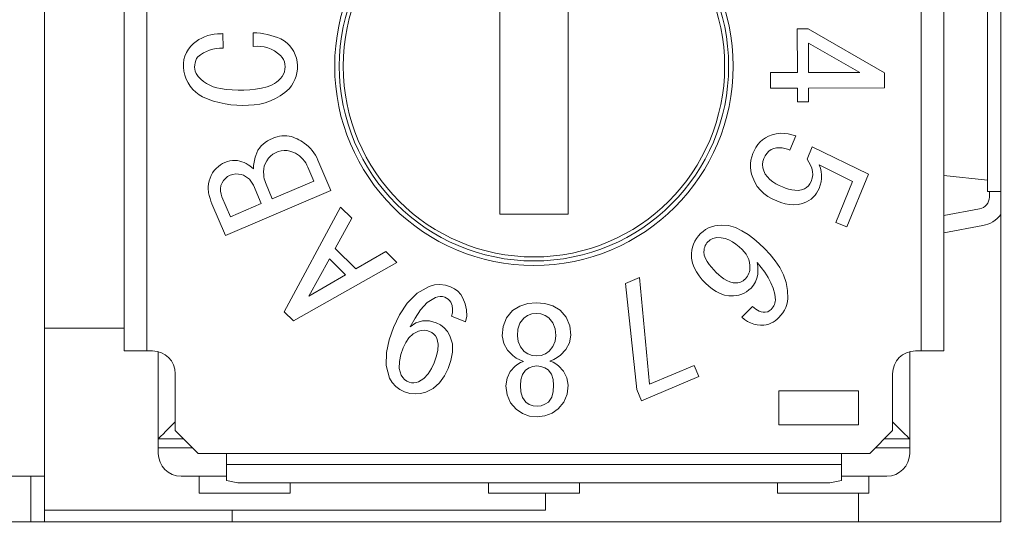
# Model space of a CAD drawing. Header units: millimetres. Extents: x 0 to 594, y 0 to 420.
# Tile 5 of 16: x 251.89 to 260.54, y 145.11 to 149.66. Entities that reach past the tile are written whole.
import ezdxf

# ---------------------------------------------------------------- set-up
doc = ezdxf.new("R2010")
doc.units = ezdxf.units.MM
doc.header["$PDSIZE"] = -1
doc.styles.get("Standard").update_dxf_attribs({"font": 'txt.shx', "bigfont": 'whgtxt.shx'})
doc.dimstyles.new('ISO-25', dxfattribs={"dimtxt": 2.5, "dimasz": 2.5, "dimexe": 1.25, "dimexo": 0.625, "dimtad": 1, "dimtxsty": 'Standard', "dimcen": 2.5, "dimadec": 0, "dimazin": 0, "dimtfac": 1, "dimtmove": 0, "dimatfit": 3, "dimfxl": 0, "dimarcsym": 0})

# ---------------------------------------------------------------- blocks, each defined once
blk = doc.blocks.new('*D21')
at = {"color": 8, "lineweight": -2}
for p, q in [((190.5098, 143.5113), (190.5098, 124.3105)), ((267.4993, 143.5113), (267.4993, 124.3105)), ((194.5098, 126.3105), (263.4993, 126.3105))]:
    blk.add_line(p, q, dxfattribs=at)
at = {"color": 8}
for points in [[(194.5098, 126.9772), (194.5098, 125.6438), (190.5098, 126.3105)], [(263.4993, 126.9772), (263.4993, 125.6438), (267.4993, 126.3105)]]:
    blk.add_solid(points, dxfattribs=at)
at = {"layer": 'Defpoints', "color": 0}
for p in [(190.5098, 145.5113), (267.4993, 145.5113), (267.4993, 126.3105)]:
    blk.add_point(p, dxfattribs=at)
at = {"color": 3, "insert": (229.0045, 130.3105), "char_height": 4, "attachment_point": 5}
blk.add_mtext('\\A1;77', dxfattribs=at)

msp = doc.modelspace()

# ---------------------------------------------------------------- linework, layer by layer
at = {"color": 7, "linetype": 'Continuous', "lineweight": 15}
for p, q in [((260.5045, 145.2557), (260.5045, 154.4557)), ((260.3887, 148.1557), (260.3887, 153.9557)), ((252.1045, 145.6557), (252.1045, 153.6557)), ((252.8045, 151.7557), (252.8045, 146.7557)), ((253.0045, 151.7557), (253.0045, 146.7557)), ((259.8045, 146.7557), (259.8045, 151.7557)), ((260.0045, 146.7557), (260.0045, 151.7557)), ((256.1045, 149.7557), (256.1045, 147.9557)), ((256.7045, 147.9557), (256.7045, 149.7557)), ((253.6735, 149.4137), (253.6725, 149.5417)), ((253.9395, 149.5497), (253.9395, 149.4287)), ((258.8144, 149.5852), (258.7173, 149.585)), ((258.7173, 149.585), (258.718, 149.2006)), ((259.4821, 149.198), (258.8144, 149.5852)), ((258.8148, 149.4577), (259.2666, 149.2016)), ((258.8152, 149.2008), (258.8148, 149.4577)), ((258.718, 149.2006), (258.4821, 149.2003)), ((258.4821, 149.2003), (258.4823, 149.0631)), ((259.2666, 149.2016), (258.8152, 149.2008)), ((259.4823, 149.0646), (259.4821, 149.198)), ((258.4823, 149.0631), (258.7183, 149.0634)), ((258.7183, 149.0634), (258.7185, 148.9416)), ((258.8154, 149.0636), (259.4823, 149.0646)), ((258.8156, 148.9418), (258.8154, 149.0636)), ((258.7185, 148.9416), (258.8156, 148.9418)), ((258.531, 148.6627), (258.4969, 148.654)), ((258.5659, 148.6666), (258.531, 148.6627)), ((258.6011, 148.6662), (258.5659, 148.6666)), ((258.636, 148.6616), (258.6011, 148.6662)), ((258.6703, 148.6537), (258.636, 148.6616)), ((258.3911, 148.5903), (258.3716, 148.5677)), ((258.4132, 148.6103), (258.3911, 148.5903)), ((258.4377, 148.6273), (258.4132, 148.6103)), ((258.4644, 148.6407), (258.4377, 148.6273)), ((258.4969, 148.654), (258.4644, 148.6407)), ((258.6532, 148.5195), (258.7038, 148.643)), ((258.7038, 148.643), (258.6703, 148.6537)), ((258.3279, 148.4898), (258.3174, 148.4604)), ((258.3402, 148.517), (258.3279, 148.4898)), ((258.3547, 148.5431), (258.3402, 148.517)), ((258.3716, 148.5677), (258.3547, 148.5431)), ((258.4343, 148.4684), (258.4485, 148.4906)), ((258.4485, 148.4906), (258.467, 148.5092)), ((258.467, 148.5092), (258.4887, 148.5242)), ((258.4887, 148.5242), (258.5112, 148.5332)), ((258.5112, 148.5332), (258.5349, 148.5385)), ((258.5349, 148.5385), (258.559, 148.5402)), ((258.559, 148.5402), (258.5832, 148.5388)), ((258.5832, 148.5388), (258.6071, 148.5343)), ((258.6071, 148.5343), (258.6305, 148.5278)), ((258.6305, 148.5278), (258.6532, 148.5195)), ((258.8484, 148.5487), (258.8033, 148.4391)), ((259.3433, 148.308), (258.8484, 148.5487)), ((254.6205, 148.1647), (254.5065, 148.4317)), ((258.31, 148.4302), (258.3061, 148.3992)), ((258.3174, 148.4604), (258.31, 148.4302)), ((258.4131, 148.3913), (258.4151, 148.4186)), ((258.4151, 148.4186), (258.4228, 148.4448)), ((258.4228, 148.4448), (258.4343, 148.4684)), ((258.8033, 148.4391), (258.8197, 148.414)), ((258.8197, 148.414), (258.8343, 148.3878)), ((254.4185, 148.3687), (254.4705, 148.2467)), ((258.3061, 148.3992), (258.3058, 148.368)), ((258.3058, 148.368), (258.3092, 148.337)), ((258.3092, 148.337), (258.3162, 148.3067)), ((258.4162, 148.3642), (258.4131, 148.3913)), ((258.4233, 148.3378), (258.4162, 148.3642)), ((258.4367, 148.3089), (258.4233, 148.3378)), ((258.8343, 148.3878), (258.8452, 148.3599)), ((258.8452, 148.3599), (258.8516, 148.3306)), ((258.8516, 148.3306), (258.8527, 148.3007)), ((258.9105, 148.3887), (259.2035, 148.2436)), ((258.9209, 148.3603), (258.9105, 148.3887)), ((258.9278, 148.3308), (258.9209, 148.3603)), ((258.9312, 148.3007), (258.9278, 148.3308)), ((254.1065, 148.0907), (254.0455, 148.2347)), ((254.4705, 148.2467), (254.1065, 148.0907)), ((258.3162, 148.3067), (258.3264, 148.2772)), ((258.3264, 148.2772), (258.3438, 148.2376)), ((258.3438, 148.2376), (258.3658, 148.2004)), ((258.4552, 148.2829), (258.4367, 148.3089)), ((258.4775, 148.2602), (258.4552, 148.2829)), ((258.5026, 148.2404), (258.4775, 148.2602)), ((258.5295, 148.2232), (258.5026, 148.2404)), ((258.8392, 148.2424), (258.8287, 148.2229)), ((258.8481, 148.2711), (258.8392, 148.2424)), ((258.8527, 148.3007), (258.8481, 148.2711)), ((258.9192, 148.2111), (258.9265, 148.2405)), ((258.9265, 148.2405), (258.9307, 148.2705)), ((258.9307, 148.2705), (258.9312, 148.3007)), ((259.2035, 148.2436), (259.056, 147.8841)), ((259.1531, 147.8442), (259.3433, 148.308)), ((260.0045, 148.2961), (260.3887, 148.2557)), ((253.6955, 147.7687), (254.6205, 148.1647)), ((253.9405, 148.2097), (254.0095, 148.0497)), ((258.3658, 148.2004), (258.393, 148.1669)), ((258.393, 148.1669), (258.4247, 148.1374)), ((258.5577, 148.2083), (258.5295, 148.2232)), ((258.5869, 148.1955), (258.5577, 148.2083)), ((258.6135, 148.1853), (258.5869, 148.1955)), ((258.6406, 148.1766), (258.6135, 148.1853)), ((258.6684, 148.1701), (258.6406, 148.1766)), ((258.6966, 148.1661), (258.6684, 148.1701)), ((258.725, 148.1655), (258.6966, 148.1661)), ((258.7532, 148.1694), (258.725, 148.1655)), ((258.78, 148.179), (258.7532, 148.1694)), ((258.7987, 148.1908), (258.78, 148.179)), ((258.8156, 148.2051), (258.7987, 148.1908)), ((258.8287, 148.2229), (258.8156, 148.2051)), ((258.8872, 148.1409), (258.8991, 148.1612)), ((258.8991, 148.1612), (258.909, 148.1826)), ((258.909, 148.1826), (258.9192, 148.2111)), ((260.3887, 148.1557), (260.5045, 148.1557)), ((260.4045, 148.1057), (260.4045, 148.1557)), ((253.7395, 147.9337), (253.6645, 148.1097)), ((258.4247, 148.1374), (258.4598, 148.1123)), ((258.4598, 148.1123), (258.4975, 148.0911)), ((258.4975, 148.0911), (258.5364, 148.0722)), ((258.5364, 148.0722), (258.573, 148.0594)), ((258.573, 148.0594), (258.6102, 148.0485)), ((258.7632, 148.0509), (258.7995, 148.0644)), ((258.7995, 148.0644), (258.8201, 148.0758)), ((258.8201, 148.0758), (258.8395, 148.0892)), ((258.8395, 148.0892), (258.8572, 148.1047)), ((258.8572, 148.1047), (258.8731, 148.122)), ((258.8731, 148.122), (258.8872, 148.1409)), ((253.5765, 148.0467), (253.6955, 147.7687)), ((254.0095, 148.0497), (253.7395, 147.9337)), ((254.7055, 148.0177), (254.2105, 147.0997)), ((254.8045, 147.9207), (254.7055, 148.0177)), ((258.6102, 148.0485), (258.6482, 148.0413)), ((258.6482, 148.0413), (258.6869, 148.039)), ((258.6869, 148.039), (258.7255, 148.0421)), ((258.7255, 148.0421), (258.7632, 148.0509)), ((260.0045, 147.9457), (260.3193, 148.0034)), ((254.6585, 147.6557), (254.8045, 147.9207)), ((256.1045, 147.9557), (256.7045, 147.9557)), ((259.056, 147.8841), (259.1531, 147.8442)), ((257.8893, 147.805), (257.8674, 147.7864)), ((257.9124, 147.8219), (257.8893, 147.805)), ((257.9375, 147.8358), (257.9124, 147.8219)), ((257.9641, 147.8463), (257.9375, 147.8358)), ((257.9918, 147.8537), (257.9641, 147.8463)), ((258.0202, 147.8581), (257.9918, 147.8537)), ((258.0487, 147.8609), (258.0202, 147.8581)), ((258.1122, 147.8564), (258.0487, 147.8609)), ((258.1733, 147.8388), (258.1122, 147.8564)), ((258.2309, 147.8115), (258.1733, 147.8388)), ((258.285, 147.7779), (258.2309, 147.8115)), ((260.3463, 147.8558), (260.0045, 147.7932)), ((257.8166, 147.7194), (257.8047, 147.694)), ((257.8313, 147.7434), (257.8166, 147.7194)), ((257.8485, 147.7656), (257.8313, 147.7434)), ((257.8674, 147.7864), (257.8485, 147.7656)), ((257.9324, 147.7142), (257.924, 147.7032)), ((257.9422, 147.7223), (257.9324, 147.7142)), ((257.9522, 147.7301), (257.9422, 147.7223)), ((257.9629, 147.7368), (257.9522, 147.7301)), ((257.9745, 147.7421), (257.9629, 147.7368)), ((257.9867, 147.7457), (257.9745, 147.7421)), ((257.9991, 147.7481), (257.9867, 147.7457)), ((258.0117, 147.7501), (257.9991, 147.7481)), ((258.0478, 147.7488), (258.0117, 147.7501)), ((258.0832, 147.7422), (258.0478, 147.7488)), ((258.1171, 147.7296), (258.0832, 147.7422)), ((258.1489, 147.7126), (258.1171, 147.7296)), ((258.1788, 147.6923), (258.1489, 147.7126)), ((258.3358, 147.7395), (258.285, 147.7779)), ((258.384, 147.6977), (258.3358, 147.7395)), ((254.8405, 147.4777), (254.6585, 147.6557)), ((255.1025, 147.6297), (254.8405, 147.4777)), ((255.2015, 147.5317), (255.1025, 147.6297)), ((257.7901, 147.6398), (257.7878, 147.6118)), ((257.7957, 147.6673), (257.7901, 147.6398)), ((257.8047, 147.694), (257.7957, 147.6673)), ((257.8983, 147.6403), (257.8967, 147.6266)), ((257.8967, 147.6266), (257.9002, 147.5958)), ((257.9006, 147.6539), (257.8983, 147.6403)), ((257.904, 147.6673), (257.9006, 147.6539)), ((257.9092, 147.68), (257.904, 147.6673)), ((257.9161, 147.692), (257.9092, 147.68)), ((257.924, 147.7032), (257.9161, 147.692)), ((258.2067, 147.6694), (258.1788, 147.6923)), ((258.2336, 147.6452), (258.2067, 147.6694)), ((258.251, 147.6255), (258.2336, 147.6452)), ((258.2671, 147.6046), (258.251, 147.6255)), ((258.4306, 147.6543), (258.384, 147.6977)), ((258.4794, 147.6025), (258.4306, 147.6543)), ((254.4275, 147.2377), (254.6075, 147.5627)), ((254.6075, 147.5627), (254.7485, 147.4247)), ((257.7878, 147.6118), (257.789, 147.5691)), ((257.789, 147.5691), (257.7974, 147.5272)), ((257.9002, 147.5958), (257.9112, 147.5668)), ((257.9112, 147.5668), (257.9264, 147.5397)), ((257.9264, 147.5397), (257.9442, 147.5142)), ((258.2806, 147.582), (258.2671, 147.6046)), ((258.2908, 147.5578), (258.2806, 147.582)), ((258.2975, 147.5324), (258.2908, 147.5578)), ((258.5241, 147.5471), (258.4794, 147.6025)), ((258.5633, 147.4877), (258.5241, 147.5471)), ((254.2935, 147.0187), (255.2015, 147.5317)), ((257.7974, 147.5272), (257.8121, 147.4871)), ((257.8121, 147.4871), (257.8319, 147.4492)), ((257.9442, 147.5142), (257.9637, 147.49)), ((257.9637, 147.49), (257.9846, 147.467)), ((257.9846, 147.467), (258.0063, 147.4448)), ((258.2929, 147.4371), (258.2969, 147.4512)), ((258.2969, 147.4512), (258.2995, 147.4655)), ((258.3006, 147.5062), (258.2975, 147.5324)), ((258.2995, 147.4655), (258.3016, 147.4799)), ((258.3016, 147.4799), (258.3006, 147.5062)), ((258.3658, 147.5305), (258.399, 147.4887)), ((258.3701, 147.4964), (258.3658, 147.5305)), ((258.3722, 147.4622), (258.3701, 147.4964)), ((258.3701, 147.428), (258.3722, 147.4622)), ((258.399, 147.4887), (258.431, 147.446)), ((258.5955, 147.4243), (258.5633, 147.4877)), ((254.7485, 147.4247), (254.4275, 147.2377)), ((257.3304, 147.4003), (257.208, 147.3486)), ((257.4193, 146.4626), (257.3304, 147.4003)), ((257.8319, 147.4492), (257.8557, 147.4137)), ((257.8557, 147.4137), (257.8827, 147.3806)), ((257.8827, 147.3806), (257.9121, 147.3496)), ((258.0063, 147.4448), (258.0276, 147.4247)), ((258.0276, 147.4247), (258.0499, 147.4059)), ((258.0499, 147.4059), (258.0735, 147.3887)), ((258.0735, 147.3887), (258.0984, 147.3734)), ((258.0984, 147.3734), (258.125, 147.3614)), ((258.2196, 147.3602), (258.2312, 147.3655)), ((258.2312, 147.3655), (258.2421, 147.3721)), ((258.2421, 147.3721), (258.2522, 147.3798)), ((258.2522, 147.3798), (258.2617, 147.3883)), ((258.2617, 147.3883), (258.2709, 147.3997)), ((258.2709, 147.3997), (258.2795, 147.4114)), ((258.2795, 147.4114), (258.2871, 147.4238)), ((258.2871, 147.4238), (258.2929, 147.4371)), ((258.3509, 147.3624), (258.3632, 147.3944)), ((258.3632, 147.3944), (258.3701, 147.428)), ((258.431, 147.446), (258.4604, 147.4015)), ((258.4604, 147.4015), (258.4861, 147.3548)), ((258.619, 147.3572), (258.5955, 147.4243)), ((255.4852, 147.3204), (255.3778, 147.2615)), ((255.531, 147.3346), (255.4852, 147.3204)), ((255.5787, 147.339), (255.531, 147.3346)), ((255.6262, 147.3334), (255.5787, 147.339)), ((255.672, 147.3191), (255.6262, 147.3334)), ((255.7063, 147.3021), (255.672, 147.3191)), ((255.7371, 147.2796), (255.7063, 147.3021)), ((255.7625, 147.251), (255.7371, 147.2796)), ((257.208, 147.3486), (257.3068, 146.417)), ((257.9121, 147.3496), (257.9411, 147.3227)), ((257.9411, 147.3227), (257.9722, 147.2982)), ((257.9722, 147.2982), (258.0054, 147.2766)), ((258.125, 147.3614), (258.1532, 147.3538)), ((258.1532, 147.3538), (258.1823, 147.3522)), ((258.1823, 147.3522), (258.1949, 147.3538)), ((258.1949, 147.3538), (258.2074, 147.3563)), ((258.2074, 147.3563), (258.2196, 147.3602)), ((258.2727, 147.2758), (258.2924, 147.2907)), ((258.2924, 147.2907), (258.3111, 147.3068)), ((258.3111, 147.3068), (258.3329, 147.3333)), ((258.3329, 147.3333), (258.3509, 147.3624)), ((258.4861, 147.3548), (258.5068, 147.3057)), ((258.5068, 147.3057), (258.5208, 147.2543)), ((258.6322, 147.2873), (258.619, 147.3572)), ((258.6341, 147.2162), (258.6322, 147.2873)), ((255.3778, 147.2615), (255.291, 147.1749)), ((255.4673, 147.1802), (255.5407, 147.226)), ((255.5407, 147.226), (255.5607, 147.2316)), ((255.5607, 147.2316), (255.5813, 147.2338)), ((255.5813, 147.2338), (255.6021, 147.2322)), ((255.6021, 147.2322), (255.622, 147.2264)), ((255.622, 147.2264), (255.6374, 147.219)), ((255.6374, 147.219), (255.6516, 147.2097)), ((255.6516, 147.2097), (255.6639, 147.1978)), ((255.6639, 147.1978), (255.6733, 147.1836)), ((255.7808, 147.2174), (255.7625, 147.251)), ((255.8013, 147.1678), (255.7808, 147.2174)), ((258.0054, 147.2766), (258.0408, 147.259)), ((258.0408, 147.259), (258.0782, 147.246)), ((258.0782, 147.246), (258.1171, 147.239)), ((258.1171, 147.239), (258.1566, 147.2384)), ((258.1566, 147.2384), (258.1811, 147.2416)), ((258.1811, 147.2416), (258.2053, 147.2462)), ((258.2053, 147.2462), (258.2289, 147.2534)), ((258.2289, 147.2534), (258.2515, 147.2632)), ((258.2515, 147.2632), (258.2727, 147.2758)), ((258.5208, 147.2543), (258.525, 147.2012)), ((258.525, 147.2012), (258.5232, 147.1886)), ((258.6303, 147.1894), (258.6341, 147.2162)), ((255.291, 147.1749), (255.2238, 147.0721)), ((255.3606, 147.0436), (255.4089, 147.1159)), ((255.4089, 147.1159), (255.4673, 147.1802)), ((255.6733, 147.1836), (255.6849, 147.1538)), ((255.6849, 147.1538), (255.6904, 147.1222)), ((255.6904, 147.1222), (255.6883, 147.0903)), ((255.8133, 147.1156), (255.8013, 147.1678)), ((255.8142, 147.062), (255.8133, 147.1156)), ((256.217, 147.1095), (256.1647, 147.0461)), ((256.2796, 147.1495), (256.217, 147.1095)), ((256.3507, 147.1708), (256.2796, 147.1495)), ((256.4248, 147.1775), (256.3507, 147.1708)), ((256.4992, 147.1722), (256.4248, 147.1775)), ((256.5709, 147.1521), (256.4992, 147.1722)), ((256.6342, 147.1131), (256.5709, 147.1521)), ((256.6874, 147.0506), (256.6342, 147.1131)), ((258.3252, 147.1455), (258.2311, 147.0505)), ((258.3381, 147.1334), (258.3252, 147.1455)), ((258.352, 147.1223), (258.3381, 147.1334)), ((258.3668, 147.1125), (258.352, 147.1223)), ((258.3826, 147.1044), (258.3668, 147.1125)), ((258.4718, 147.1065), (258.4574, 147.0995)), ((258.4887, 147.1201), (258.4718, 147.1065)), ((258.4979, 147.1314), (258.4887, 147.1201)), ((258.5055, 147.1416), (258.4979, 147.1314)), ((258.5122, 147.1523), (258.5055, 147.1416)), ((258.5173, 147.1639), (258.5122, 147.1523)), ((258.5208, 147.1761), (258.5173, 147.1639)), ((258.5232, 147.1886), (258.5208, 147.1761)), ((258.5896, 147.0904), (258.6041, 147.1132)), ((258.6041, 147.1132), (258.6159, 147.1375)), ((258.6159, 147.1375), (258.6247, 147.163)), ((258.6247, 147.163), (258.6303, 147.1894)), ((254.2105, 147.0997), (254.2935, 147.0187)), ((255.2238, 147.0721), (255.1715, 146.9609)), ((255.3178, 146.968), (255.3606, 147.0436)), ((255.4258, 147.0195), (255.3683, 147.0013)), ((255.4861, 147.0196), (255.4258, 147.0195)), ((255.5445, 147.0035), (255.4861, 147.0196)), ((255.6883, 147.0903), (255.6794, 147.0595)), ((255.6794, 147.0595), (255.8029, 147.0096)), ((255.8029, 147.0096), (255.8142, 147.062)), ((256.1647, 147.0461), (256.1346, 146.9697)), ((256.2819, 146.9989), (256.3161, 147.0435)), ((256.3161, 147.0435), (256.3488, 147.0666)), ((256.3488, 147.0666), (256.3861, 147.0808)), ((256.3861, 147.0808), (256.4258, 147.0855)), ((256.4258, 147.0855), (256.4656, 147.0813)), ((256.4656, 147.0813), (256.5032, 147.0679)), ((256.5032, 147.0679), (256.5364, 147.0454)), ((256.5364, 147.0454), (256.5712, 147.0012)), ((256.7189, 146.9748), (256.6874, 147.0506)), ((258.2311, 147.0505), (258.2544, 147.0315)), ((258.2544, 147.0315), (258.2796, 147.0151)), ((258.3993, 147.0984), (258.3826, 147.1044)), ((258.4167, 147.0949), (258.3993, 147.0984)), ((258.436, 147.0945), (258.4167, 147.0949)), ((258.4574, 147.0995), (258.436, 147.0945)), ((258.5051, 147.0085), (258.5229, 147.0205)), ((258.5229, 147.0205), (258.5397, 147.034)), ((258.5397, 147.034), (258.5553, 147.0488)), ((258.5553, 147.0488), (258.573, 147.0691)), ((258.573, 147.0691), (258.5896, 147.0904)), ((252.8045, 146.9557), (252.1045, 146.9557)), ((255.1715, 146.9609), (255.1335, 146.8528)), ((255.3683, 147.0013), (255.3178, 146.968)), ((255.4137, 146.9346), (255.3892, 146.9281)), ((255.439, 146.9368), (255.4137, 146.9346)), ((255.4642, 146.9341), (255.439, 146.9368)), ((255.4884, 146.9267), (255.4642, 146.9341)), ((255.5826, 146.9839), (255.5445, 147.0035)), ((255.6163, 146.9572), (255.5826, 146.9839)), ((255.6444, 146.9248), (255.6163, 146.9572)), ((256.1346, 146.9697), (256.1261, 146.8879)), ((256.2595, 146.8892), (256.2642, 146.9455)), ((256.2642, 146.9455), (256.2819, 146.9989)), ((256.5712, 147.0012), (256.5896, 146.9482)), ((256.5896, 146.9482), (256.5956, 146.8921)), ((256.7288, 146.8932), (256.7189, 146.9748)), ((258.2796, 147.0151), (258.3065, 147.0016)), ((258.3065, 147.0016), (258.3348, 146.9914)), ((258.3348, 146.9914), (258.3642, 146.9847)), ((258.3642, 146.9847), (258.3941, 146.9816)), ((258.3941, 146.9816), (258.4242, 146.9821)), ((258.4242, 146.9821), (258.4455, 146.9849)), ((258.4455, 146.9849), (258.4662, 146.9904)), ((258.4662, 146.9904), (258.4862, 146.9984)), ((258.4862, 146.9984), (258.5051, 147.0085)), ((255.1335, 146.8528), (255.1086, 146.741)), ((255.3068, 146.8704), (255.2781, 146.8286)), ((255.3444, 146.9043), (255.3068, 146.8704)), ((255.3892, 146.9281), (255.3444, 146.9043)), ((255.5082, 146.9167), (255.4884, 146.9267)), ((255.5259, 146.9034), (255.5082, 146.9167)), ((255.5405, 146.8867), (255.5259, 146.9034)), ((255.5521, 146.8678), (255.5405, 146.8867)), ((255.5646, 146.8138), (255.5521, 146.8678)), ((255.6665, 146.888), (255.6444, 146.9248)), ((255.688, 146.8176), (255.6665, 146.888)), ((256.1261, 146.8879), (256.1394, 146.8217)), ((256.2659, 146.8381), (256.2595, 146.8892)), ((256.5956, 146.8921), (256.5901, 146.8408)), ((256.7168, 146.8267), (256.7288, 146.8932)), ((255.2557, 146.7831), (255.2351, 146.7242)), ((255.2781, 146.8286), (255.2557, 146.7831)), ((255.5599, 146.7581), (255.5646, 146.8138)), ((255.6887, 146.7438), (255.688, 146.8176)), ((256.1394, 146.8217), (256.1736, 146.7634)), ((256.1736, 146.7634), (256.2204, 146.7144)), ((256.2855, 146.7905), (256.2659, 146.8381)), ((256.3186, 146.7511), (256.2855, 146.7905)), ((256.5714, 146.7929), (256.5388, 146.753)), ((256.5901, 146.8408), (256.5714, 146.7929)), ((256.6376, 146.718), (256.6836, 146.7679)), ((256.6836, 146.7679), (256.7168, 146.8267)), ((252.8045, 146.7557), (253.0045, 146.7557)), ((253.0045, 146.7557), (253.0545, 146.7557)), ((253.1045, 146.7493), (253.1045, 145.9807)), ((255.1086, 146.741), (255.1052, 146.6266)), ((255.2351, 146.7242), (255.2224, 146.6631)), ((255.5272, 146.6514), (255.5463, 146.7039)), ((255.5463, 146.7039), (255.5599, 146.7581)), ((255.6746, 146.6713), (255.6887, 146.7438)), ((256.2204, 146.7144), (256.2488, 146.693)), ((256.2488, 146.693), (256.28, 146.676)), ((256.28, 146.676), (256.3135, 146.6639)), ((256.3517, 146.7286), (256.3186, 146.7511)), ((256.3892, 146.715), (256.3517, 146.7286)), ((256.429, 146.711), (256.3892, 146.715)), ((256.4688, 146.7157), (256.429, 146.711)), ((256.506, 146.7302), (256.4688, 146.7157)), ((256.5388, 146.753), (256.506, 146.7302)), ((256.5453, 146.666), (256.5781, 146.6795)), ((256.5781, 146.6795), (256.6091, 146.6969)), ((256.6091, 146.6969), (256.6376, 146.718)), ((259.7045, 145.9807), (259.7045, 146.7493)), ((259.7545, 146.7557), (259.8045, 146.7557)), ((259.8045, 146.7557), (260.0045, 146.7557)), ((255.1052, 146.6266), (255.1354, 146.5167)), ((255.2224, 146.6631), (255.2218, 146.6009)), ((255.2218, 146.6009), (255.2391, 146.5412)), ((255.4755, 146.5541), (255.5042, 146.6012)), ((255.5042, 146.6012), (255.5272, 146.6514)), ((255.6178, 146.5354), (255.6507, 146.6014)), ((255.6507, 146.6014), (255.6746, 146.6713)), ((256.2386, 146.6221), (256.1959, 146.5739)), ((256.2619, 146.6388), (256.2386, 146.6221)), ((256.287, 146.6528), (256.2619, 146.6388)), ((256.3135, 146.6639), (256.287, 146.6528)), ((256.3034, 146.548), (256.3317, 146.5871)), ((256.3317, 146.5871), (256.3611, 146.6072)), ((256.3611, 146.6072), (256.3944, 146.6197)), ((256.3944, 146.6197), (256.4298, 146.6238)), ((256.4298, 146.6238), (256.4653, 146.6201)), ((256.4653, 146.6201), (256.4988, 146.6083)), ((256.4988, 146.6083), (256.5288, 146.5888)), ((256.5288, 146.5888), (256.5576, 146.5503)), ((256.572, 146.6553), (256.5453, 146.666)), ((256.5974, 146.6419), (256.572, 146.6553)), ((256.6211, 146.6255), (256.5974, 146.6419)), ((256.6646, 146.5779), (256.6211, 146.6255)), ((257.813, 146.6288), (257.4193, 146.4626)), ((257.8541, 146.5318), (257.813, 146.6288)), ((253.2545, 146.5557), (253.2545, 146.0557)), ((255.1354, 146.5167), (255.1594, 146.4778)), ((255.2391, 146.5412), (255.2522, 146.5217)), ((255.2522, 146.5217), (255.2678, 146.5041)), ((255.2678, 146.5041), (255.2871, 146.4908)), ((255.3913, 146.4853), (255.4385, 146.5133)), ((255.4385, 146.5133), (255.4755, 146.5541)), ((255.575, 146.4754), (255.6178, 146.5354)), ((256.168, 146.5159), (256.1587, 146.4498)), ((256.1959, 146.5739), (256.168, 146.5159)), ((256.2863, 146.4507), (256.2899, 146.5017)), ((256.2899, 146.5017), (256.3034, 146.548)), ((256.5576, 146.5503), (256.5719, 146.5041)), ((256.5719, 146.5041), (256.5764, 146.4537)), ((256.6934, 146.5205), (256.6646, 146.5779)), ((256.7041, 146.4549), (256.6934, 146.5205)), ((257.3486, 146.3182), (257.8541, 146.5318)), ((259.5545, 146.0557), (259.5545, 146.5557)), ((255.1594, 146.4778), (255.1905, 146.4443)), ((255.1905, 146.4443), (255.2272, 146.4171)), ((255.2272, 146.4171), (255.2682, 146.3968)), ((255.2871, 146.4908), (255.3081, 146.4802)), ((255.3081, 146.4802), (255.3288, 146.4757)), ((255.3288, 146.4757), (255.35, 146.4755)), ((255.35, 146.4755), (255.3709, 146.4794)), ((255.3709, 146.4794), (255.3913, 146.4853)), ((255.454, 146.3936), (255.5197, 146.4269)), ((255.5197, 146.4269), (255.575, 146.4754)), ((256.1587, 146.4498), (256.1686, 146.3712)), ((256.2905, 146.3967), (256.2863, 146.4507)), ((256.5764, 146.4537), (256.5731, 146.3991)), ((256.6955, 146.3757), (256.7041, 146.4549)), ((257.3068, 146.417), (257.3486, 146.3182)), ((255.2682, 146.3968), (255.3136, 146.3828)), ((255.3136, 146.3828), (255.3608, 146.3776)), ((255.3608, 146.3776), (255.4081, 146.3814)), ((255.4081, 146.3814), (255.454, 146.3936)), ((256.1686, 146.3712), (256.198, 146.3009)), ((256.3045, 146.3471), (256.2905, 146.3967)), ((256.334, 146.305), (256.3045, 146.3471)), ((256.5602, 146.3491), (256.531, 146.3067)), ((256.5731, 146.3991), (256.5602, 146.3491)), ((256.6671, 146.3049), (256.6955, 146.3757)), ((258.5545, 146.4057), (258.5545, 146.1057)), ((259.2545, 146.4057), (258.5545, 146.4057)), ((259.2545, 146.1057), (259.2545, 146.4057)), ((256.198, 146.3009), (256.2475, 146.2427)), ((256.2475, 146.2427), (256.3033, 146.2054)), ((256.3638, 146.2854), (256.334, 146.305)), ((256.3973, 146.2735), (256.3638, 146.2854)), ((256.4328, 146.2698), (256.3973, 146.2735)), ((256.4682, 146.2741), (256.4328, 146.2698)), ((256.5015, 146.2866), (256.4682, 146.2741)), ((256.531, 146.3067), (256.5015, 146.2866)), ((256.5634, 146.2076), (256.6184, 146.2459)), ((256.6184, 146.2459), (256.6671, 146.3049)), ((256.3033, 146.2054), (256.3668, 146.1838)), ((256.3668, 146.1838), (256.4336, 146.1775)), ((256.4336, 146.1775), (256.5003, 146.1848)), ((256.5003, 146.1848), (256.5634, 146.2076)), ((258.5545, 146.1057), (259.2545, 146.1057)), ((253.1045, 145.9807), (253.1045, 145.9057)), ((253.2545, 146.0557), (253.4545, 145.8557)), ((259.3545, 145.8557), (259.5545, 146.0557)), ((259.7045, 145.9057), (259.7045, 145.9807)), ((253.1045, 145.9057), (253.4045, 145.9057)), ((253.1045, 145.9057), (253.1045, 145.8557)), ((259.4045, 145.9057), (259.7045, 145.9057)), ((259.7045, 145.8557), (259.7045, 145.9057)), ((253.4545, 145.8557), (253.7045, 145.8557)), ((253.7045, 145.8557), (259.1045, 145.8557)), ((253.7045, 145.8557), (253.7045, 145.7575)), ((259.1045, 145.8557), (259.3545, 145.8557)), ((259.1045, 145.7575), (259.1045, 145.8557)), ((253.7045, 145.7575), (259.1045, 145.7575)), ((253.7045, 145.6167), (253.7045, 145.7575)), ((259.1045, 145.7575), (259.1045, 145.6167)), ((252.1045, 145.6557), (245.2045, 145.6557)), ((251.9845, 145.2557), (251.9845, 145.6557)), ((252.1045, 145.6557), (252.1045, 145.2557)), ((253.3045, 145.6557), (253.7045, 145.6557)), ((253.4645, 145.6557), (253.4645, 145.5057)), ((259.1045, 145.6557), (259.5045, 145.6557)), ((259.3445, 145.6557), (259.3445, 145.5057)), ((253.8045, 145.5975), (253.7045, 145.6167)), ((259.0045, 145.5975), (253.8045, 145.5975)), ((254.2645, 145.5975), (254.2645, 145.5057)), ((256.0045, 145.5975), (256.0045, 145.5057)), ((256.8045, 145.5975), (256.8045, 145.5057)), ((258.5445, 145.5975), (258.5445, 145.5057)), ((259.1045, 145.6167), (259.0045, 145.5975)), ((253.4645, 145.5057), (254.2645, 145.5057)), ((256.0045, 145.5057), (256.8045, 145.5057)), ((256.5045, 145.3557), (256.5045, 145.5057)), ((258.5445, 145.5057), (259.3445, 145.5057)), ((259.2545, 145.2557), (259.2545, 145.5057)), ((256.5045, 145.3557), (252.1045, 145.3557)), ((253.7545, 145.3557), (253.7545, 145.2557)), ((197.5045, 145.2557), (260.5045, 145.2557))]:
    msp.add_line(p, q, dxfattribs=at)
at = {"color": 8, "linetype": 'Continuous', "lineweight": 15}
for p, q in [((253.1061, 145.9838), (253.3264, 145.9838)), ((259.4826, 145.9838), (259.703, 145.9838))]:
    msp.add_line(p, q, dxfattribs=at)
at = {"color": 7, "linetype": 'Continuous', "lineweight": 15, "flags": 128}
for points in [[(253.2545, 146.1322), (253.2338, 146.1115), (253.2013, 146.079), (253.1722, 146.0499), (253.1474, 146.0251), (253.1277, 146.0054), (253.1138, 145.9915), (253.1061, 145.9838)], [(259.703, 145.9838), (259.6953, 145.9915), (259.6814, 146.0054), (259.6617, 146.0251), (259.6369, 146.0499), (259.6078, 146.079), (259.5753, 146.1115), (259.5545, 146.1322)]]:
    msp.add_lwpolyline(points, dxfattribs=at)
at = {"color": 7, "linetype": 'Continuous', "lineweight": 15}
for radius in [1.75, 1.71, 1.675]:
    msp.add_circle((256.4045, 149.2557), radius, dxfattribs=at)
for centre, radius, start, end in [((253.6374, 149.2019), 0.337, 92.19396, 131.40886), ((253.736, 148.1411), 1.402, 92.59356, 94.55911), ((253.9167, 148.8731), 0.677, 66.87732, 88.06506), ((253.5778, 149.2614), 0.253, 130.18884, 191.10456), ((254.0617, 149.2609), 0.264, 7.33867, 62.76008), ((253.6633, 149.0778), 0.336, 88.25907, 129.07476), ((253.9757, 149.1369), 0.294, 46.64394, 97.06491), ((253.5719, 149.2525), 0.148, 144.4089, 203.85916), ((254.0741, 149.249), 0.145, 334.08627, 44.50035), ((254.0412, 149.2492), 0.286, 317.94855, 9.14153), ((253.64, 149.2661), 0.315, 189.7629, 242.5026), ((253.6906, 149.365), 0.307, 214.15906, 262.50651), ((253.9961, 149.3066), 0.241, 285.7599, 329.87903), ((253.8248, 149.9844), 0.94, 259.31566, 284.58619), ((253.8888, 149.4436), 0.531, 270.94088, 313.38158), ((253.8443, 149.757), 0.846, 245.58093, 273.60926), ((254.1737, 148.4039), 0.224, 112.62905, 162.12485), ((254.219, 148.3772), 0.268, 82.17772, 119.39087), ((254.1388, 148.2226), 0.436, 55.21316, 74.46823), ((254.1912, 148.3019), 0.341, 22.37646, 54.84931), ((254.2178, 148.326), 0.189, 60.62798, 187.69141), ((254.1923, 148.2772), 0.244, 22.01202, 61.02144), ((253.7816, 148.1914), 0.237, 85.41999, 128.97709), ((253.7484, 148.1597), 0.273, 45.28085, 78.99984), ((254.3813, 148.3408), 0.441, 162.59615, 178.32308), ((253.7922, 148.1846), 0.249, 129.88061, 176.98928), ((253.7928, 148.1668), 0.143, 82.89796, 163.79703), ((253.7894, 148.146), 0.164, 22.8294, 82.58927), ((254.248, 148.3154), 0.218, 183.87376, 201.73477), ((253.8043, 148.1858), 0.261, 177.40291, 189.07649), ((254.0621, 148.2489), 0.526, 191.42973, 202.61132), ((253.818, 148.1728), 0.166, 168.23789, 202.36396), ((260.3005, 148.1057), 0.104, 280.38886, 0), ((260.3005, 148.1057), 0.254, 280.38886, 323.43193), ((253.0545, 146.5557), 0.2, 0, 90), ((259.7545, 146.5557), 0.2, 90, 180), ((253.3045, 145.8557), 0.2, 180, 270), ((259.5045, 145.8557), 0.2, 270, 0)]:
    msp.add_arc(centre, radius, start, end, dxfattribs=at)
for centre, start_param, end_param in [((253.3045, 145.9807), 3.017238, 3.141593), ((259.5045, 145.9807), 0, 0.124355)]:
    msp.add_ellipse(centre, major_axis=(0.2, 0), ratio=0.125, start_param=start_param, end_param=end_param, dxfattribs=at)

# ---------------------------------------------------------------- dimensions: what is measured, and where the dimension line sits
dim = msp.add_linear_dim(base=(267.4993, 126.3105), p1=(190.5098, 145.5113), p2=(267.4993, 145.5113), dimstyle='ISO-25', override={"dimscale": 2, "dimtxt": 2, "dimasz": 2, "dimexe": 1, "dimexo": 1, "dimgap": 1, "dimdec": 1, "dimzin": 9, "dimdsep": 46, "dimcen": 0, "dimclrd": 8, "dimclre": 8, "dimclrt": 3, "dimadec": 3, "dimazin": 2, "dimtdec": 3, "dimfxl": 0.6, "dimtolj": 1, "dimtzin": 1, "dimarcsym": 1})
dim.commit()
dim.dimension.update_dxf_attribs({"geometry": '*D21', "text_midpoint": (229.0045, 130.3105)})

doc.saveas('drawing.dxf')
